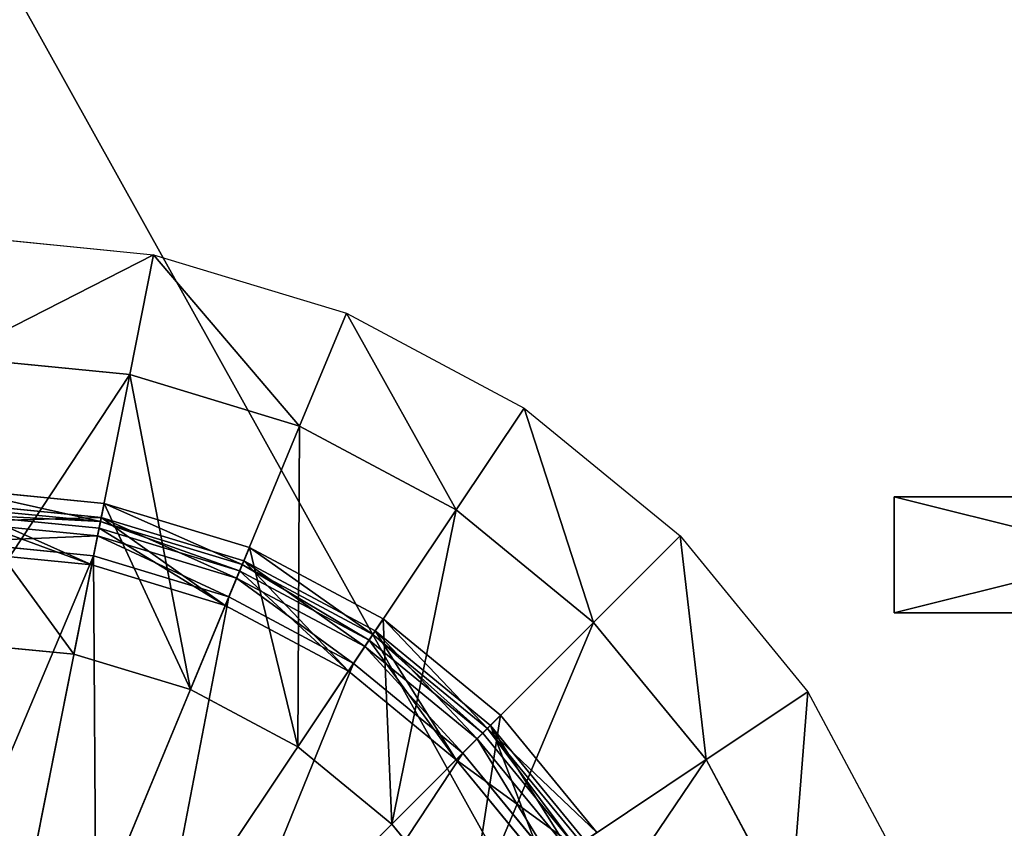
# Model space of a CAD drawing. Extents: x 0 to 35.8, y 0 to 27.5.
# Tile 245 of 256: x 29.5 to 32.9, y 10.6 to 13.4. Entities that reach past the tile are written whole.
import ezdxf

# ---------------------------------------------------------------- set-up
doc = ezdxf.new("R2010")
doc.units = 0
doc.header["$MEASUREMENT"] = 0
doc.layers.get('0').update_dxf_attribs({"color": 13, "linetype": 'CONTINUOUS'})
for name, color, linetype in [('GAS_ELEMENTS_1', 254, 'CONTINUOUS'), ('GAS_ELEMENTS_1_1', 250, 'CONTINUOUS'), ('GRATE_-_3', 250, 'CONTINUOUS'), ('RGM8058UC_-_BODY', 252, 'CONTINUOUS')]:
    doc.layers.add(name, color=color, linetype=linetype)

# ---------------------------------------------------------------- blocks, each defined once
blk = doc.blocks.new('RGM8658UC_TRADECAD_V06_DXF')
at = {"layer": 'GAS_ELEMENTS_1', "color": 0}
for p, q in [((29.2406, 12.6612, 6.0313), (29.9464, 12.5917, 6.0313)), ((29.8625, 12.1699, 6.1778), (29.9464, 12.5917, 6.0313)), ((29.8625, 12.1699, 6.1778), (29.9464, 12.5917, 6.0313)), ((29.9464, 12.5917, 6.0313), (30.625, 12.3858, 6.0313)), ((30.4604, 11.9885, 6.1778), (30.625, 12.3858, 6.0313)), ((30.4604, 11.9885, 6.1778), (30.625, 12.3858, 6.0313)), ((30.625, 12.3858, 6.0313), (31.2504, 12.0516, 6.0313)), ((29.8625, 12.1699, 6.1778), (29.2406, 12.2312, 6.1778)), ((29.8625, 12.1699, 6.1778), (29.2406, 12.2312, 6.1778)), ((29.8625, 12.1699, 6.1778), (29.6666, 11.1854, 6.1778)), ((29.8625, 12.1699, 6.1778), (29.6666, 11.1854, 6.1778)), ((30.4604, 11.9885, 6.1778), (29.8625, 12.1699, 6.1778)), ((30.4604, 11.9885, 6.1778), (29.8625, 12.1699, 6.1778)), ((31.0114, 11.694, 6.1778), (31.2504, 12.0516, 6.0313)), ((31.0114, 11.694, 6.1778), (31.2504, 12.0516, 6.0313)), ((31.2504, 12.0516, 6.0313), (31.7985, 11.6017, 6.0313)), ((30.4604, 11.9885, 6.1778), (30.0762, 11.0611, 6.1778)), ((30.4604, 11.9885, 6.1778), (30.0762, 11.0611, 6.1778)), ((31.0114, 11.694, 6.1778), (30.4604, 11.9885, 6.1778)), ((31.0114, 11.694, 6.1778), (30.4604, 11.9885, 6.1778)), ((29.7723, 11.7165, 6.5065), (29.2406, 11.7688, 6.5065)), ((29.7723, 11.7165, 6.5065), (29.2406, 11.7688, 6.5065)), ((29.7723, 11.7165, 6.5065), (29.6666, 11.1854, 6.5065)), ((29.7723, 11.7165, 6.5065), (29.6666, 11.1854, 6.5065)), ((29.7595, 11.6523, 6.8366), (29.7723, 11.7165, 6.5065)), ((29.7595, 11.6523, 6.8366), (29.7723, 11.7165, 6.5065)), ((30.2835, 11.5614, 6.5065), (29.7723, 11.7165, 6.5065)), ((30.2835, 11.5614, 6.5065), (29.7723, 11.7165, 6.5065)), ((29.7595, 11.6523, 6.8366), (29.2406, 11.7034, 6.8366)), ((29.7595, 11.6523, 6.8366), (29.2406, 11.7034, 6.8366)), ((29.7548, 11.6288, 6.8366), (29.2406, 11.6795, 6.8366)), ((29.7548, 11.6288, 6.8366), (29.2406, 11.6795, 6.8366)), ((31.0114, 11.694, 6.1778), (30.4537, 10.8593, 6.1778)), ((31.0114, 11.694, 6.1778), (30.4537, 10.8593, 6.1778)), ((31.4944, 11.2976, 6.1778), (31.0114, 11.694, 6.1778)), ((31.4944, 11.2976, 6.1778), (31.0114, 11.694, 6.1778)), ((29.7548, 11.6288, 6.8366), (29.7595, 11.6523, 6.8366)), ((29.7548, 11.6288, 6.8366), (29.7595, 11.6523, 6.8366)), ((30.2584, 11.501, 6.8366), (29.7595, 11.6523, 6.8366)), ((30.2584, 11.501, 6.8366), (29.7595, 11.6523, 6.8366)), ((29.7291, 11.4996, 7.0842), (29.7548, 11.6288, 6.8366)), ((29.7291, 11.4996, 7.0842), (29.7548, 11.6288, 6.8366)), ((30.2493, 11.4789, 6.8366), (29.7548, 11.6288, 6.8366)), ((30.2493, 11.4789, 6.8366), (29.7548, 11.6288, 6.8366)), ((31.4944, 11.2976, 6.1778), (31.7985, 11.6017, 6.0313)), ((31.4944, 11.2976, 6.1778), (31.7985, 11.6017, 6.0313)), ((31.7985, 11.6017, 6.0313), (32.2484, 11.0535, 6.0313)), ((30.2835, 11.5614, 6.5065), (30.0762, 11.0611, 6.5065)), ((30.2835, 11.5614, 6.5065), (30.0762, 11.0611, 6.5065)), ((30.2584, 11.501, 6.8366), (30.2835, 11.5614, 6.5065)), ((30.2584, 11.501, 6.8366), (30.2835, 11.5614, 6.5065)), ((30.7546, 11.3096, 6.5065), (30.2835, 11.5614, 6.5065)), ((30.7546, 11.3096, 6.5065), (30.2835, 11.5614, 6.5065)), ((30.2493, 11.4789, 6.8366), (30.2584, 11.501, 6.8366)), ((30.2493, 11.4789, 6.8366), (30.2584, 11.501, 6.8366)), ((30.7182, 11.2552, 6.8366), (30.2584, 11.501, 6.8366)), ((30.7182, 11.2552, 6.8366), (30.2584, 11.501, 6.8366)), ((30.1988, 11.3571, 7.0842), (30.2493, 11.4789, 6.8366)), ((30.1988, 11.3571, 7.0842), (30.2493, 11.4789, 6.8366)), ((30.7049, 11.2353, 6.8366), (30.2493, 11.4789, 6.8366)), ((30.7049, 11.2353, 6.8366), (30.2493, 11.4789, 6.8366)), ((30.7546, 11.3096, 6.5065), (30.4537, 10.8593, 6.5065)), ((30.7546, 11.3096, 6.5065), (30.4537, 10.8593, 6.5065)), ((30.7182, 11.2552, 6.8366), (30.7546, 11.3096, 6.5065)), ((30.7182, 11.2552, 6.8366), (30.7546, 11.3096, 6.5065)), ((31.1675, 10.9707, 6.5065), (30.7546, 11.3096, 6.5065)), ((31.1675, 10.9707, 6.5065), (30.7546, 11.3096, 6.5065)), ((31.4944, 11.2976, 6.1778), (30.7846, 10.5878, 6.1778)), ((31.4944, 11.2976, 6.1778), (30.7846, 10.5878, 6.1778)), ((31.8908, 10.8146, 6.1778), (31.4944, 11.2976, 6.1778)), ((31.8908, 10.8146, 6.1778), (31.4944, 11.2976, 6.1778)), ((29.2406, 11.2273, 6.1778), (29.6666, 11.1854, 6.1778)), ((29.6666, 11.1854, 6.5065), (29.2406, 11.2273, 6.5065)), ((29.2406, 11.2273, 6.1778), (29.6666, 11.1854, 6.1778)), ((29.6666, 11.1854, 6.5065), (29.2406, 11.2273, 6.5065)), ((30.6317, 11.1257, 7.0842), (30.7049, 11.2353, 6.8366)), ((30.6317, 11.1257, 7.0842), (30.7049, 11.2353, 6.8366)), ((30.7049, 11.2353, 6.8366), (30.7182, 11.2552, 6.8366)), ((30.7049, 11.2353, 6.8366), (30.7182, 11.2552, 6.8366)), ((31.1044, 10.9075, 6.8366), (30.7049, 11.2353, 6.8366)), ((31.1044, 10.9075, 6.8366), (30.7049, 11.2353, 6.8366)), ((31.1213, 10.9244, 6.8366), (30.7182, 11.2552, 6.8366)), ((31.1213, 10.9244, 6.8366), (30.7182, 11.2552, 6.8366)), ((29.6666, 11.1854, 6.1778), (29.6666, 11.1854, 6.5065)), ((29.6666, 11.1854, 6.1778), (29.6666, 11.1854, 6.5065)), ((29.6666, 11.1854, 6.1778), (30.0762, 11.0611, 6.1778)), ((30.0762, 11.0611, 6.5065), (29.6666, 11.1854, 6.5065)), ((29.6666, 11.1854, 6.1778), (30.0762, 11.0611, 6.1778)), ((30.0762, 11.0611, 6.5065), (29.6666, 11.1854, 6.5065)), ((30.0762, 11.0611, 6.1778), (30.0762, 11.0611, 6.5065)), ((30.0762, 11.0611, 6.1778), (30.0762, 11.0611, 6.5065)), ((30.0762, 11.0611, 6.1778), (30.4537, 10.8593, 6.1778)), ((30.4537, 10.8593, 6.5065), (30.0762, 11.0611, 6.5065)), ((30.0762, 11.0611, 6.1778), (30.4537, 10.8593, 6.1778)), ((30.4537, 10.8593, 6.5065), (30.0762, 11.0611, 6.5065)), ((31.8908, 10.8146, 6.1778), (32.2484, 11.0535, 6.0313)), ((31.8908, 10.8146, 6.1778), (32.2484, 11.0535, 6.0313)), ((32.2484, 11.0535, 6.0313), (32.5827, 10.4281, 6.0313)), ((31.1675, 10.9707, 6.5065), (30.7846, 10.5878, 6.5065)), ((31.1675, 10.9707, 6.5065), (30.7846, 10.5878, 6.5065)), ((31.1213, 10.9244, 6.8366), (31.1675, 10.9707, 6.5065)), ((31.1213, 10.9244, 6.8366), (31.1675, 10.9707, 6.5065)), ((31.5064, 10.5577, 6.5065), (31.1675, 10.9707, 6.5065)), ((31.5064, 10.5577, 6.5065), (31.1675, 10.9707, 6.5065)), ((31.1044, 10.9075, 6.8366), (31.1213, 10.9244, 6.8366)), ((31.1044, 10.9075, 6.8366), (31.1213, 10.9244, 6.8366)), ((31.452, 10.5214, 6.8366), (31.1213, 10.9244, 6.8366)), ((31.452, 10.5214, 6.8366), (31.1213, 10.9244, 6.8366)), ((31.0112, 10.8143, 7.0842), (31.1044, 10.9075, 6.8366)), ((31.0112, 10.8143, 7.0842), (31.1044, 10.9075, 6.8366)), ((31.4321, 10.5081, 6.8366), (31.1044, 10.9075, 6.8366)), ((31.4321, 10.5081, 6.8366), (31.1044, 10.9075, 6.8366)), ((30.4537, 10.8593, 6.1778), (30.4537, 10.8593, 6.5065)), ((30.4537, 10.8593, 6.1778), (30.4537, 10.8593, 6.5065)), ((30.4537, 10.8593, 6.1778), (30.7846, 10.5878, 6.1778)), ((30.7846, 10.5878, 6.5065), (30.4537, 10.8593, 6.5065)), ((30.4537, 10.8593, 6.1778), (30.7846, 10.5878, 6.1778)), ((30.7846, 10.5878, 6.5065), (30.4537, 10.8593, 6.5065)), ((31.8908, 10.8146, 6.1778), (31.0562, 10.2569, 6.1778)), ((31.8908, 10.8146, 6.1778), (31.0562, 10.2569, 6.1778)), ((32.1854, 10.2636, 6.1778), (31.8908, 10.8146, 6.1778)), ((32.1854, 10.2636, 6.1778), (31.8908, 10.8146, 6.1778)), ((30.7846, 10.5878, 6.1778), (30.7846, 10.5878, 6.5065)), ((30.7846, 10.5878, 6.1778), (30.7846, 10.5878, 6.5065)), ((30.7846, 10.5878, 6.1778), (31.0562, 10.2569, 6.1778)), ((31.0562, 10.2569, 6.5065), (30.7846, 10.5878, 6.5065)), ((30.7846, 10.5878, 6.1778), (31.0562, 10.2569, 6.1778)), ((31.0562, 10.2569, 6.5065), (30.7846, 10.5878, 6.5065))]:
    blk.add_line(p, q, dxfattribs=at)
at = {"layer": 'GAS_ELEMENTS_1_1', "color": 0}
for p, q in [((29.7623, 11.6666, 7.0842), (29.2406, 11.718, 7.0842)), ((29.7623, 11.6666, 7.152), (29.2406, 11.718, 7.152)), ((29.7623, 11.6666, 7.0842), (29.2406, 11.718, 7.0842)), ((29.7623, 11.6666, 7.152), (29.2406, 11.718, 7.152)), ((29.7495, 11.6018, 7.216), (29.2406, 11.6519, 7.216)), ((29.7495, 11.6018, 7.216), (29.2406, 11.6519, 7.216)), ((29.7623, 11.6666, 7.0842), (29.7291, 11.4996, 7.0842)), ((29.7623, 11.6666, 7.0842), (29.7291, 11.4996, 7.0842)), ((29.7495, 11.6018, 7.216), (29.7623, 11.6666, 7.152)), ((29.7495, 11.6018, 7.216), (29.7623, 11.6666, 7.152)), ((30.264, 11.5144, 7.0842), (29.7623, 11.6666, 7.0842)), ((30.264, 11.5144, 7.152), (29.7623, 11.6666, 7.152)), ((29.7623, 11.6666, 7.152), (29.7623, 11.6666, 7.0842)), ((30.264, 11.5144, 7.0842), (29.7623, 11.6666, 7.0842)), ((29.7623, 11.6666, 7.152), (29.7623, 11.6666, 7.0842)), ((30.264, 11.5144, 7.152), (29.7623, 11.6666, 7.152)), ((29.7356, 11.532, 7.2264), (29.2406, 11.5807, 7.2264)), ((29.7356, 11.532, 7.2264), (29.2406, 11.5807, 7.2264)), ((29.7356, 11.532, 7.2264), (29.7495, 11.6018, 7.216)), ((29.7356, 11.532, 7.2264), (29.7495, 11.6018, 7.216)), ((30.2387, 11.4534, 7.216), (29.7495, 11.6018, 7.216)), ((30.2387, 11.4534, 7.216), (29.7495, 11.6018, 7.216)), ((29.7291, 11.4996, 7.0842), (29.2406, 11.5477, 7.0842)), ((29.7291, 11.4996, 7.0842), (29.2406, 11.5477, 7.0842)), ((29.497, 10.3327, 6.8996), (29.7356, 11.532, 7.2264)), ((29.497, 10.3327, 6.8996), (29.7356, 11.532, 7.2264)), ((30.1988, 11.3571, 7.0842), (29.7291, 11.4996, 7.0842)), ((30.1988, 11.3571, 7.0842), (29.7291, 11.4996, 7.0842)), ((30.2115, 11.3876, 7.2264), (29.7356, 11.532, 7.2264)), ((30.2115, 11.3876, 7.2264), (29.7356, 11.532, 7.2264)), ((30.264, 11.5144, 7.0842), (30.1988, 11.3571, 7.0842)), ((30.264, 11.5144, 7.0842), (30.1988, 11.3571, 7.0842)), ((30.2387, 11.4534, 7.216), (30.264, 11.5144, 7.152)), ((30.2387, 11.4534, 7.216), (30.264, 11.5144, 7.152)), ((30.7263, 11.2673, 7.0842), (30.264, 11.5144, 7.0842)), ((30.7263, 11.2673, 7.152), (30.264, 11.5144, 7.152)), ((30.264, 11.5144, 7.152), (30.264, 11.5144, 7.0842)), ((30.7263, 11.2673, 7.0842), (30.264, 11.5144, 7.0842)), ((30.264, 11.5144, 7.152), (30.264, 11.5144, 7.0842)), ((30.7263, 11.2673, 7.152), (30.264, 11.5144, 7.152)), ((30.2115, 11.3876, 7.2264), (30.2387, 11.4534, 7.216)), ((30.2115, 11.3876, 7.2264), (30.2387, 11.4534, 7.216)), ((30.6896, 11.2124, 7.216), (30.2387, 11.4534, 7.216)), ((30.6896, 11.2124, 7.216), (30.2387, 11.4534, 7.216)), ((29.7435, 10.2579, 6.8996), (30.2115, 11.3876, 7.2264)), ((29.7435, 10.2579, 6.8996), (30.2115, 11.3876, 7.2264)), ((30.6501, 11.1532, 7.2264), (30.2115, 11.3876, 7.2264)), ((30.6501, 11.1532, 7.2264), (30.2115, 11.3876, 7.2264)), ((30.6317, 11.1257, 7.0842), (30.1988, 11.3571, 7.0842)), ((30.6317, 11.1257, 7.0842), (30.1988, 11.3571, 7.0842)), ((30.7263, 11.2673, 7.0842), (30.6317, 11.1257, 7.0842)), ((30.7263, 11.2673, 7.0842), (30.6317, 11.1257, 7.0842)), ((30.6896, 11.2124, 7.216), (30.7263, 11.2673, 7.152)), ((30.6896, 11.2124, 7.216), (30.7263, 11.2673, 7.152)), ((31.1316, 10.9347, 7.0842), (30.7263, 11.2673, 7.0842)), ((31.1316, 10.9347, 7.152), (30.7263, 11.2673, 7.152)), ((30.7263, 11.2673, 7.152), (30.7263, 11.2673, 7.0842)), ((31.1316, 10.9347, 7.0842), (30.7263, 11.2673, 7.0842)), ((30.7263, 11.2673, 7.152), (30.7263, 11.2673, 7.0842)), ((31.1316, 10.9347, 7.152), (30.7263, 11.2673, 7.152)), ((30.6501, 11.1532, 7.2264), (30.6896, 11.2124, 7.216)), ((30.6501, 11.1532, 7.2264), (30.6896, 11.2124, 7.216)), ((31.0849, 10.888, 7.216), (30.6896, 11.2124, 7.216)), ((31.0849, 10.888, 7.216), (30.6896, 11.2124, 7.216)), ((29.9707, 10.1365, 6.8996), (30.6501, 11.1532, 7.2264)), ((29.9707, 10.1365, 6.8996), (30.6501, 11.1532, 7.2264)), ((31.0345, 10.8377, 7.2264), (30.6501, 11.1532, 7.2264)), ((31.0345, 10.8377, 7.2264), (30.6501, 11.1532, 7.2264)), ((31.0112, 10.8143, 7.0842), (30.6317, 11.1257, 7.0842)), ((31.0112, 10.8143, 7.0842), (30.6317, 11.1257, 7.0842)), ((31.1316, 10.9347, 7.0842), (31.0112, 10.8143, 7.0842)), ((31.1316, 10.9347, 7.0842), (31.0112, 10.8143, 7.0842)), ((31.0849, 10.888, 7.216), (31.1316, 10.9347, 7.152)), ((31.0849, 10.888, 7.216), (31.1316, 10.9347, 7.152)), ((31.4641, 10.5295, 7.0842), (31.1316, 10.9347, 7.0842)), ((31.4641, 10.5295, 7.152), (31.1316, 10.9347, 7.152)), ((31.1316, 10.9347, 7.152), (31.1316, 10.9347, 7.0842)), ((31.4641, 10.5295, 7.0842), (31.1316, 10.9347, 7.0842)), ((31.1316, 10.9347, 7.152), (31.1316, 10.9347, 7.0842)), ((31.4641, 10.5295, 7.152), (31.1316, 10.9347, 7.152)), ((31.0345, 10.8377, 7.2264), (31.0849, 10.888, 7.216)), ((31.0345, 10.8377, 7.2264), (31.0849, 10.888, 7.216)), ((31.4092, 10.4928, 7.216), (31.0849, 10.888, 7.216)), ((31.4092, 10.4928, 7.216), (31.0849, 10.888, 7.216)), ((30.1699, 9.973, 6.8996), (31.0345, 10.8377, 7.2264)), ((30.1699, 9.973, 6.8996), (31.0345, 10.8377, 7.2264)), ((31.3226, 10.4349, 7.0842), (31.0112, 10.8143, 7.0842)), ((31.3226, 10.4349, 7.0842), (31.0112, 10.8143, 7.0842)), ((31.35, 10.4532, 7.2264), (31.0345, 10.8377, 7.2264)), ((31.35, 10.4532, 7.2264), (31.0345, 10.8377, 7.2264))]:
    blk.add_line(p, q, dxfattribs=at)
at = {"layer": 'GRATE_-_3', "color": 0}
for p, q in [((32.5516, 11.3307, 8.2709), (32.5516, 11.7395, 8.2709)), ((32.5516, 11.7395, 8.2709), (34.187, 11.7395, 8.2709)), ((34.187, 11.7395, 7.8865), (32.5516, 11.7395, 7.972)), ((32.5516, 11.7395, 7.972), (32.5516, 11.3307, 7.972)), ((32.5516, 11.7395, 8.2709), (34.187, 11.7395, 8.2709)), ((32.5516, 11.7395, 8.2709), (32.5516, 11.7395, 7.972)), ((34.187, 11.7395, 7.8865), (32.5516, 11.7395, 7.972)), ((32.5516, 11.7395, 8.2709), (32.5516, 11.7395, 7.972)), ((32.5516, 11.3307, 8.2709), (32.5516, 11.7395, 8.2709)), ((32.5516, 11.7395, 7.972), (32.5516, 11.3307, 7.972)), ((34.187, 11.3307, 8.2709), (32.5516, 11.3307, 8.2709)), ((32.5516, 11.3307, 7.972), (34.187, 11.3307, 7.8865)), ((32.5516, 11.3307, 8.2709), (32.5516, 11.3307, 7.972)), ((32.5516, 11.3307, 8.2709), (32.5516, 11.3307, 7.972)), ((34.187, 11.3307, 8.2709), (32.5516, 11.3307, 8.2709)), ((32.5516, 11.3307, 7.972), (34.187, 11.3307, 7.8865))]:
    blk.add_line(p, q, dxfattribs=at)
at = {"layer": 'GAS_ELEMENTS_1', "color": 254}
mesh = blk.add_polyface(dxfattribs=at)
corners = [(29.9464, 12.5917, 6.0313), (29.2406, 12.2312, 6.1778), (29.2406, 12.6612, 6.0313), (29.8625, 12.1699, 6.1778)]
mesh.append_faces([[corners[k] for k in face] for face in [(0, 1, 2), (1, 0, 3)]], dxfattribs={"vtx0": -1, "color": 254})
mesh = blk.add_polyface(dxfattribs=at)
corners = [(29.9464, 12.5917, 6.0313), (30.4604, 11.9885, 6.1778), (29.8625, 12.1699, 6.1778), (30.625, 12.3858, 6.0313)]
mesh.append_faces([[corners[k] for k in face] for face in [(0, 1, 2), (1, 0, 3)]], dxfattribs={"vtx0": -1, "color": 254})
mesh = blk.add_polyface(dxfattribs=at)
corners = [(30.625, 12.3858, 6.0313), (31.0114, 11.694, 6.1778), (30.4604, 11.9885, 6.1778), (31.2504, 12.0516, 6.0313)]
mesh.append_faces([[corners[k] for k in face] for face in [(0, 1, 2), (1, 0, 3)]], dxfattribs={"vtx0": -1, "color": 254})
mesh = blk.add_polyface(dxfattribs=at)
corners = [(29.8625, 12.1699, 6.1778), (29.2406, 11.2273, 6.1778), (29.2406, 12.2312, 6.1778), (29.6666, 11.1854, 6.1778)]
mesh.append_faces([[corners[k] for k in face] for face in [(0, 1, 2), (1, 0, 3)]], dxfattribs={"vtx0": -1, "color": 254})
mesh = blk.add_polyface(dxfattribs=at)
corners = [(29.8625, 12.1699, 6.1778), (30.0762, 11.0611, 6.1778), (29.6666, 11.1854, 6.1778), (30.4604, 11.9885, 6.1778)]
mesh.append_faces([[corners[k] for k in face] for face in [(0, 1, 2), (1, 0, 3)]], dxfattribs={"vtx0": -1, "color": 254})
mesh = blk.add_polyface(dxfattribs=at)
corners = [(31.2504, 12.0516, 6.0313), (31.4944, 11.2976, 6.1778), (31.0114, 11.694, 6.1778), (31.7985, 11.6017, 6.0313)]
mesh.append_faces([[corners[k] for k in face] for face in [(0, 1, 2), (1, 0, 3)]], dxfattribs={"vtx0": -1, "color": 254})
mesh = blk.add_polyface(dxfattribs=at)
corners = [(30.4604, 11.9885, 6.1778), (30.4537, 10.8593, 6.1778), (30.0762, 11.0611, 6.1778), (31.0114, 11.694, 6.1778)]
mesh.append_faces([[corners[k] for k in face] for face in [(0, 1, 2), (1, 0, 3)]], dxfattribs={"vtx0": -1, "color": 254})
mesh = blk.add_polyface(dxfattribs=at)
corners = [(29.6666, 11.1854, 6.5065), (29.2406, 11.7688, 6.5065), (29.2406, 11.2273, 6.5065), (29.7723, 11.7165, 6.5065)]
mesh.append_faces([[corners[k] for k in face] for face in [(0, 1, 2), (1, 0, 3)]], dxfattribs={"vtx0": -1, "color": 254})
mesh = blk.add_polyface(dxfattribs=at)
corners = [(29.7595, 11.6523, 6.8366), (29.2406, 11.7688, 6.5065), (29.7723, 11.7165, 6.5065), (29.2406, 11.7034, 6.8366)]
mesh.append_faces([[corners[k] for k in face] for face in [(0, 1, 2), (1, 0, 3)]], dxfattribs={"vtx0": -1, "color": 254})
mesh = blk.add_polyface(dxfattribs=at)
corners = [(30.0762, 11.0611, 6.5065), (29.7723, 11.7165, 6.5065), (29.6666, 11.1854, 6.5065), (30.2835, 11.5614, 6.5065)]
mesh.append_faces([[corners[k] for k in face] for face in [(0, 1, 2), (1, 0, 3)]], dxfattribs={"vtx0": -1, "color": 254})
mesh = blk.add_polyface(dxfattribs=at)
corners = [(30.2584, 11.501, 6.8366), (29.7723, 11.7165, 6.5065), (30.2835, 11.5614, 6.5065), (29.7595, 11.6523, 6.8366)]
mesh.append_faces([[corners[k] for k in face] for face in [(0, 1, 2), (1, 0, 3)]], dxfattribs={"vtx0": -1, "color": 254})
mesh = blk.add_polyface(dxfattribs=at)
corners = [(29.7595, 11.6523, 6.8366), (29.2406, 11.6795, 6.8366), (29.2406, 11.7034, 6.8366), (29.7548, 11.6288, 6.8366)]
mesh.append_faces([[corners[k] for k in face] for face in [(0, 1, 2), (1, 0, 3)]], dxfattribs={"vtx0": -1, "color": 254})
mesh = blk.add_polyface(dxfattribs=at)
corners = [(29.7291, 11.4996, 7.0842), (29.2406, 11.6795, 6.8366), (29.7548, 11.6288, 6.8366), (29.2406, 11.5477, 7.0842)]
mesh.append_faces([[corners[k] for k in face] for face in [(0, 1, 2), (1, 0, 3)]], dxfattribs={"vtx0": -1, "color": 254})
mesh = blk.add_polyface(dxfattribs=at)
corners = [(31.0114, 11.694, 6.1778), (30.7846, 10.5878, 6.1778), (30.4537, 10.8593, 6.1778), (31.4944, 11.2976, 6.1778)]
mesh.append_faces([[corners[k] for k in face] for face in [(0, 1, 2), (1, 0, 3)]], dxfattribs={"vtx0": -1, "color": 254})
mesh = blk.add_polyface(dxfattribs=at)
corners = [(29.7595, 11.6523, 6.8366), (30.2493, 11.4789, 6.8366), (29.7548, 11.6288, 6.8366), (30.2584, 11.501, 6.8366)]
mesh.append_faces([[corners[k] for k in face] for face in [(0, 1, 2), (1, 0, 3)]], dxfattribs={"vtx0": -1, "color": 254})
mesh = blk.add_polyface(dxfattribs=at)
corners = [(30.1988, 11.3571, 7.0842), (29.7548, 11.6288, 6.8366), (30.2493, 11.4789, 6.8366), (29.7291, 11.4996, 7.0842)]
mesh.append_faces([[corners[k] for k in face] for face in [(0, 1, 2), (1, 0, 3)]], dxfattribs={"vtx0": -1, "color": 254})
mesh = blk.add_polyface(dxfattribs=at)
corners = [(31.7985, 11.6017, 6.0313), (31.8908, 10.8146, 6.1778), (31.4944, 11.2976, 6.1778), (32.2484, 11.0535, 6.0313)]
mesh.append_faces([[corners[k] for k in face] for face in [(0, 1, 2), (1, 0, 3)]], dxfattribs={"vtx0": -1, "color": 254})
mesh = blk.add_polyface(dxfattribs=at)
corners = [(30.4537, 10.8593, 6.5065), (30.2835, 11.5614, 6.5065), (30.0762, 11.0611, 6.5065), (30.7546, 11.3096, 6.5065)]
mesh.append_faces([[corners[k] for k in face] for face in [(0, 1, 2), (1, 0, 3)]], dxfattribs={"vtx0": -1, "color": 254})
mesh = blk.add_polyface(dxfattribs=at)
corners = [(30.7182, 11.2552, 6.8366), (30.2835, 11.5614, 6.5065), (30.7546, 11.3096, 6.5065), (30.2584, 11.501, 6.8366)]
mesh.append_faces([[corners[k] for k in face] for face in [(0, 1, 2), (1, 0, 3)]], dxfattribs={"vtx0": -1, "color": 254})
mesh = blk.add_polyface(dxfattribs=at)
corners = [(30.2584, 11.501, 6.8366), (30.7049, 11.2353, 6.8366), (30.2493, 11.4789, 6.8366), (30.7182, 11.2552, 6.8366)]
mesh.append_faces([[corners[k] for k in face] for face in [(0, 1, 2), (1, 0, 3)]], dxfattribs={"vtx0": -1, "color": 254})
mesh = blk.add_polyface(dxfattribs=at)
corners = [(30.6317, 11.1257, 7.0842), (30.2493, 11.4789, 6.8366), (30.7049, 11.2353, 6.8366), (30.1988, 11.3571, 7.0842)]
mesh.append_faces([[corners[k] for k in face] for face in [(0, 1, 2), (1, 0, 3)]], dxfattribs={"vtx0": -1, "color": 254})
mesh = blk.add_polyface(dxfattribs=at)
corners = [(30.7846, 10.5878, 6.5065), (30.7546, 11.3096, 6.5065), (30.4537, 10.8593, 6.5065), (31.1675, 10.9707, 6.5065)]
mesh.append_faces([[corners[k] for k in face] for face in [(0, 1, 2), (1, 0, 3)]], dxfattribs={"vtx0": -1, "color": 254})
mesh = blk.add_polyface(dxfattribs=at)
corners = [(31.1213, 10.9244, 6.8366), (30.7546, 11.3096, 6.5065), (31.1675, 10.9707, 6.5065), (30.7182, 11.2552, 6.8366)]
mesh.append_faces([[corners[k] for k in face] for face in [(0, 1, 2), (1, 0, 3)]], dxfattribs={"vtx0": -1, "color": 254})
mesh = blk.add_polyface(dxfattribs=at)
corners = [(31.4944, 11.2976, 6.1778), (31.0562, 10.2569, 6.1778), (30.7846, 10.5878, 6.1778), (31.8908, 10.8146, 6.1778)]
mesh.append_faces([[corners[k] for k in face] for face in [(0, 1, 2), (1, 0, 3)]], dxfattribs={"vtx0": -1, "color": 254})
mesh = blk.add_polyface(dxfattribs=at)
corners = [(29.6666, 11.1854, 6.5065), (29.2406, 11.2273, 6.1778), (29.6666, 11.1854, 6.1778), (29.2406, 11.2273, 6.5065)]
mesh.append_faces([[corners[k] for k in face] for face in [(0, 1, 2), (1, 0, 3)]], dxfattribs={"vtx0": -1, "color": 254})
mesh = blk.add_polyface(dxfattribs=at)
corners = [(31.0112, 10.8143, 7.0842), (30.7049, 11.2353, 6.8366), (31.1044, 10.9075, 6.8366), (30.6317, 11.1257, 7.0842)]
mesh.append_faces([[corners[k] for k in face] for face in [(0, 1, 2), (1, 0, 3)]], dxfattribs={"vtx0": -1, "color": 254})
mesh = blk.add_polyface(dxfattribs=at)
corners = [(30.7182, 11.2552, 6.8366), (31.1044, 10.9075, 6.8366), (30.7049, 11.2353, 6.8366), (31.1213, 10.9244, 6.8366)]
mesh.append_faces([[corners[k] for k in face] for face in [(0, 1, 2), (1, 0, 3)]], dxfattribs={"vtx0": -1, "color": 254})
mesh = blk.add_polyface(dxfattribs=at)
corners = [(30.0762, 11.0611, 6.5065), (29.6666, 11.1854, 6.1778), (30.0762, 11.0611, 6.1778), (29.6666, 11.1854, 6.5065)]
mesh.append_faces([[corners[k] for k in face] for face in [(0, 1, 2), (1, 0, 3)]], dxfattribs={"vtx0": -1, "color": 254})
mesh = blk.add_polyface(dxfattribs=at)
corners = [(30.4537, 10.8593, 6.5065), (30.0762, 11.0611, 6.1778), (30.4537, 10.8593, 6.1778), (30.0762, 11.0611, 6.5065)]
mesh.append_faces([[corners[k] for k in face] for face in [(0, 1, 2), (1, 0, 3)]], dxfattribs={"vtx0": -1, "color": 254})
mesh = blk.add_polyface(dxfattribs=at)
corners = [(32.2484, 11.0535, 6.0313), (32.1854, 10.2636, 6.1778), (31.8908, 10.8146, 6.1778), (32.5827, 10.4281, 6.0313)]
mesh.append_faces([[corners[k] for k in face] for face in [(0, 1, 2), (1, 0, 3)]], dxfattribs={"vtx0": -1, "color": 254})
mesh = blk.add_polyface(dxfattribs=at)
corners = [(31.0562, 10.2569, 6.5065), (31.1675, 10.9707, 6.5065), (30.7846, 10.5878, 6.5065), (31.5064, 10.5577, 6.5065)]
mesh.append_faces([[corners[k] for k in face] for face in [(0, 1, 2), (1, 0, 3)]], dxfattribs={"vtx0": -1, "color": 254})
mesh = blk.add_polyface(dxfattribs=at)
corners = [(31.1213, 10.9244, 6.8366), (31.5064, 10.5577, 6.5065), (31.452, 10.5214, 6.8366), (31.1675, 10.9707, 6.5065)]
mesh.append_faces([[corners[k] for k in face] for face in [(0, 1, 2), (1, 0, 3)]], dxfattribs={"vtx0": -1, "color": 254})
mesh = blk.add_polyface(dxfattribs=at)
corners = [(31.1213, 10.9244, 6.8366), (31.4321, 10.5081, 6.8366), (31.1044, 10.9075, 6.8366), (31.452, 10.5214, 6.8366)]
mesh.append_faces([[corners[k] for k in face] for face in [(0, 1, 2), (1, 0, 3)]], dxfattribs={"vtx0": -1, "color": 254})
mesh = blk.add_polyface(dxfattribs=at)
corners = [(31.0112, 10.8143, 7.0842), (31.4321, 10.5081, 6.8366), (31.3226, 10.4349, 7.0842), (31.1044, 10.9075, 6.8366)]
mesh.append_faces([[corners[k] for k in face] for face in [(0, 1, 2), (1, 0, 3)]], dxfattribs={"vtx0": -1, "color": 254})
mesh = blk.add_polyface(dxfattribs=at)
corners = [(30.7846, 10.5878, 6.5065), (30.4537, 10.8593, 6.1778), (30.7846, 10.5878, 6.1778), (30.4537, 10.8593, 6.5065)]
mesh.append_faces([[corners[k] for k in face] for face in [(0, 1, 2), (1, 0, 3)]], dxfattribs={"vtx0": -1, "color": 254})
mesh = blk.add_polyface(dxfattribs=at)
corners = [(31.8908, 10.8146, 6.1778), (31.2579, 9.8794, 6.1778), (31.0562, 10.2569, 6.1778), (32.1854, 10.2636, 6.1778)]
mesh.append_faces([[corners[k] for k in face] for face in [(0, 1, 2), (1, 0, 3)]], dxfattribs={"vtx0": -1, "color": 254})
mesh = blk.add_polyface(dxfattribs=at)
corners = [(30.7846, 10.5878, 6.5065), (31.0562, 10.2569, 6.1778), (31.0562, 10.2569, 6.5065), (30.7846, 10.5878, 6.1778)]
mesh.append_faces([[corners[k] for k in face] for face in [(0, 1, 2), (1, 0, 3)]], dxfattribs={"vtx0": -1, "color": 254})
at = {"layer": 'GAS_ELEMENTS_1_1', "color": 250}
mesh = blk.add_polyface(dxfattribs=at)
corners = [(29.7291, 11.4996, 7.0842), (29.2406, 11.718, 7.0842), (29.2406, 11.5477, 7.0842), (29.7623, 11.6666, 7.0842)]
mesh.append_faces([[corners[k] for k in face] for face in [(0, 1, 2), (1, 0, 3)]], dxfattribs={"vtx0": -1, "color": 250})
mesh = blk.add_polyface(dxfattribs=at)
corners = [(29.7623, 11.6666, 7.152), (29.2406, 11.718, 7.0842), (29.7623, 11.6666, 7.0842), (29.2406, 11.718, 7.152)]
mesh.append_faces([[corners[k] for k in face] for face in [(0, 1, 2), (1, 0, 3)]], dxfattribs={"vtx0": -1, "color": 250})
mesh = blk.add_polyface(dxfattribs=at)
corners = [(29.7623, 11.6666, 7.152), (29.2406, 11.6519, 7.216), (29.2406, 11.718, 7.152), (29.7495, 11.6018, 7.216)]
mesh.append_faces([[corners[k] for k in face] for face in [(0, 1, 2), (1, 0, 3)]], dxfattribs={"vtx0": -1, "color": 250})
mesh = blk.add_polyface(dxfattribs=at)
corners = [(29.7495, 11.6018, 7.216), (29.2406, 11.5807, 7.2264), (29.2406, 11.6519, 7.216), (29.7356, 11.532, 7.2264)]
mesh.append_faces([[corners[k] for k in face] for face in [(0, 1, 2), (1, 0, 3)]], dxfattribs={"vtx0": -1, "color": 250})
mesh = blk.add_polyface(dxfattribs=at)
corners = [(30.1988, 11.3571, 7.0842), (29.7623, 11.6666, 7.0842), (29.7291, 11.4996, 7.0842), (30.264, 11.5144, 7.0842)]
mesh.append_faces([[corners[k] for k in face] for face in [(0, 1, 2), (1, 0, 3)]], dxfattribs={"vtx0": -1, "color": 250})
mesh = blk.add_polyface(dxfattribs=at)
corners = [(29.7623, 11.6666, 7.152), (30.2387, 11.4534, 7.216), (29.7495, 11.6018, 7.216), (30.264, 11.5144, 7.152)]
mesh.append_faces([[corners[k] for k in face] for face in [(0, 1, 2), (1, 0, 3)]], dxfattribs={"vtx0": -1, "color": 250})
mesh = blk.add_polyface(dxfattribs=at)
corners = [(30.264, 11.5144, 7.152), (29.7623, 11.6666, 7.0842), (30.264, 11.5144, 7.0842), (29.7623, 11.6666, 7.152)]
mesh.append_faces([[corners[k] for k in face] for face in [(0, 1, 2), (1, 0, 3)]], dxfattribs={"vtx0": -1, "color": 250})
mesh = blk.add_polyface(dxfattribs=at)
corners = [(29.7356, 11.532, 7.2264), (29.2406, 10.3579, 6.8996), (29.2406, 11.5807, 7.2264), (29.497, 10.3327, 6.8996)]
mesh.append_faces([[corners[k] for k in face] for face in [(0, 1, 2), (1, 0, 3)]], dxfattribs={"vtx0": -1, "color": 250})
mesh = blk.add_polyface(dxfattribs=at)
corners = [(29.7495, 11.6018, 7.216), (30.2115, 11.3876, 7.2264), (29.7356, 11.532, 7.2264), (30.2387, 11.4534, 7.216)]
mesh.append_faces([[corners[k] for k in face] for face in [(0, 1, 2), (1, 0, 3)]], dxfattribs={"vtx0": -1, "color": 250})
mesh = blk.add_polyface(dxfattribs=at)
corners = [(29.7356, 11.532, 7.2264), (29.7435, 10.2579, 6.8996), (29.497, 10.3327, 6.8996), (30.2115, 11.3876, 7.2264)]
mesh.append_faces([[corners[k] for k in face] for face in [(0, 1, 2), (1, 0, 3)]], dxfattribs={"vtx0": -1, "color": 250})
mesh = blk.add_polyface(dxfattribs=at)
corners = [(30.6317, 11.1257, 7.0842), (30.264, 11.5144, 7.0842), (30.1988, 11.3571, 7.0842), (30.7263, 11.2673, 7.0842)]
mesh.append_faces([[corners[k] for k in face] for face in [(0, 1, 2), (1, 0, 3)]], dxfattribs={"vtx0": -1, "color": 250})
mesh = blk.add_polyface(dxfattribs=at)
corners = [(30.264, 11.5144, 7.152), (30.6896, 11.2124, 7.216), (30.2387, 11.4534, 7.216), (30.7263, 11.2673, 7.152)]
mesh.append_faces([[corners[k] for k in face] for face in [(0, 1, 2), (1, 0, 3)]], dxfattribs={"vtx0": -1, "color": 250})
mesh = blk.add_polyface(dxfattribs=at)
corners = [(30.7263, 11.2673, 7.152), (30.264, 11.5144, 7.0842), (30.7263, 11.2673, 7.0842), (30.264, 11.5144, 7.152)]
mesh.append_faces([[corners[k] for k in face] for face in [(0, 1, 2), (1, 0, 3)]], dxfattribs={"vtx0": -1, "color": 250})
mesh = blk.add_polyface(dxfattribs=at)
corners = [(30.2387, 11.4534, 7.216), (30.6501, 11.1532, 7.2264), (30.2115, 11.3876, 7.2264), (30.6896, 11.2124, 7.216)]
mesh.append_faces([[corners[k] for k in face] for face in [(0, 1, 2), (1, 0, 3)]], dxfattribs={"vtx0": -1, "color": 250})
mesh = blk.add_polyface(dxfattribs=at)
corners = [(30.2115, 11.3876, 7.2264), (29.9707, 10.1365, 6.8996), (29.7435, 10.2579, 6.8996), (30.6501, 11.1532, 7.2264)]
mesh.append_faces([[corners[k] for k in face] for face in [(0, 1, 2), (1, 0, 3)]], dxfattribs={"vtx0": -1, "color": 250})
mesh = blk.add_polyface(dxfattribs=at)
corners = [(31.0112, 10.8143, 7.0842), (30.7263, 11.2673, 7.0842), (30.6317, 11.1257, 7.0842), (31.1316, 10.9347, 7.0842)]
mesh.append_faces([[corners[k] for k in face] for face in [(0, 1, 2), (1, 0, 3)]], dxfattribs={"vtx0": -1, "color": 250})
mesh = blk.add_polyface(dxfattribs=at)
corners = [(30.7263, 11.2673, 7.152), (31.0849, 10.888, 7.216), (30.6896, 11.2124, 7.216), (31.1316, 10.9347, 7.152)]
mesh.append_faces([[corners[k] for k in face] for face in [(0, 1, 2), (1, 0, 3)]], dxfattribs={"vtx0": -1, "color": 250})
mesh = blk.add_polyface(dxfattribs=at)
corners = [(31.1316, 10.9347, 7.152), (30.7263, 11.2673, 7.0842), (31.1316, 10.9347, 7.0842), (30.7263, 11.2673, 7.152)]
mesh.append_faces([[corners[k] for k in face] for face in [(0, 1, 2), (1, 0, 3)]], dxfattribs={"vtx0": -1, "color": 250})
mesh = blk.add_polyface(dxfattribs=at)
corners = [(30.6896, 11.2124, 7.216), (31.0345, 10.8377, 7.2264), (30.6501, 11.1532, 7.2264), (31.0849, 10.888, 7.216)]
mesh.append_faces([[corners[k] for k in face] for face in [(0, 1, 2), (1, 0, 3)]], dxfattribs={"vtx0": -1, "color": 250})
mesh = blk.add_polyface(dxfattribs=at)
corners = [(30.6501, 11.1532, 7.2264), (30.1699, 9.973, 6.8996), (29.9707, 10.1365, 6.8996), (31.0345, 10.8377, 7.2264)]
mesh.append_faces([[corners[k] for k in face] for face in [(0, 1, 2), (1, 0, 3)]], dxfattribs={"vtx0": -1, "color": 250})
mesh = blk.add_polyface(dxfattribs=at)
corners = [(31.3226, 10.4349, 7.0842), (31.1316, 10.9347, 7.0842), (31.0112, 10.8143, 7.0842), (31.4641, 10.5295, 7.0842)]
mesh.append_faces([[corners[k] for k in face] for face in [(0, 1, 2), (1, 0, 3)]], dxfattribs={"vtx0": -1, "color": 250})
mesh = blk.add_polyface(dxfattribs=at)
corners = [(31.1316, 10.9347, 7.152), (31.4092, 10.4928, 7.216), (31.0849, 10.888, 7.216), (31.4641, 10.5295, 7.152)]
mesh.append_faces([[corners[k] for k in face] for face in [(0, 1, 2), (1, 0, 3)]], dxfattribs={"vtx0": -1, "color": 250})
mesh = blk.add_polyface(dxfattribs=at)
corners = [(31.1316, 10.9347, 7.152), (31.4641, 10.5295, 7.0842), (31.4641, 10.5295, 7.152), (31.1316, 10.9347, 7.0842)]
mesh.append_faces([[corners[k] for k in face] for face in [(0, 1, 2), (1, 0, 3)]], dxfattribs={"vtx0": -1, "color": 250})
mesh = blk.add_polyface(dxfattribs=at)
corners = [(31.0849, 10.888, 7.216), (31.35, 10.4532, 7.2264), (31.0345, 10.8377, 7.2264), (31.4092, 10.4928, 7.216)]
mesh.append_faces([[corners[k] for k in face] for face in [(0, 1, 2), (1, 0, 3)]], dxfattribs={"vtx0": -1, "color": 250})
mesh = blk.add_polyface(dxfattribs=at)
corners = [(31.0345, 10.8377, 7.2264), (30.3333, 9.7739, 6.8996), (30.1699, 9.973, 6.8996), (31.35, 10.4532, 7.2264)]
mesh.append_faces([[corners[k] for k in face] for face in [(0, 1, 2), (1, 0, 3)]], dxfattribs={"vtx0": -1, "color": 250})
at = {"layer": 'GRATE_-_3', "color": 250}
mesh = blk.add_polyface(dxfattribs=at)
corners = [(34.187, 11.7395, 8.2709), (32.5516, 11.3307, 8.2709), (32.5516, 11.7395, 8.2709), (34.187, 11.3307, 8.2709)]
mesh.append_faces([[corners[k] for k in face] for face in [(0, 1, 2), (1, 0, 3)]], dxfattribs={"vtx0": -1, "color": 250})
mesh = blk.add_polyface(dxfattribs=at)
corners = [(34.187, 11.3307, 7.8865), (32.5516, 11.7395, 7.972), (32.5516, 11.3307, 7.972), (34.187, 11.7395, 7.8865)]
mesh.append_faces([[corners[k] for k in face] for face in [(0, 1, 2), (1, 0, 3)]], dxfattribs={"vtx0": -1, "color": 250})
mesh = blk.add_polyface(dxfattribs=at)
corners = [(34.187, 11.7395, 8.2709), (32.5516, 11.7395, 7.972), (34.187, 11.7395, 7.8865), (32.5516, 11.7395, 8.2709)]
mesh.append_faces([[corners[k] for k in face] for face in [(0, 1, 2), (1, 0, 3)]], dxfattribs={"vtx0": -1, "color": 250})
mesh = blk.add_polyface(dxfattribs=at)
corners = [(32.5516, 11.7395, 7.972), (32.5516, 11.3307, 8.2709), (32.5516, 11.3307, 7.972), (32.5516, 11.7395, 8.2709)]
mesh.append_faces([[corners[k] for k in face] for face in [(0, 1, 2), (1, 0, 3)]], dxfattribs={"vtx0": -1, "color": 250})
mesh = blk.add_polyface(dxfattribs=at)
corners = [(32.5516, 11.3307, 7.972), (34.187, 11.3307, 8.2709), (34.187, 11.3307, 7.8865), (32.5516, 11.3307, 8.2709)]
mesh.append_faces([[corners[k] for k in face] for face in [(0, 1, 2), (1, 0, 3)]], dxfattribs={"vtx0": -1, "color": 250})
at = {"layer": 'RGM8058UC_-_BODY', "color": 252}
mesh = blk.add_polyface(dxfattribs=at)
corners = [(34.9324, 3.6756), (23.5753, 24.0972), (23.5753, 3.6756), (34.9324, 24.0972)]
mesh.append_faces([[corners[k] for k in face] for face in [(0, 1, 2), (1, 0, 3)]], dxfattribs={"vtx0": -1, "color": 252})
mesh = blk.add_polyface(dxfattribs=at)
corners = [(33.9324, 23.0972, 6.032), (23.8503, 4.6756, 6.032), (23.8503, 23.0972, 6.032), (33.9324, 4.6756, 6.032)]
mesh.append_faces([[corners[k] for k in face] for face in [(0, 1, 2), (1, 0, 3)]], dxfattribs={"vtx0": -1, "color": 252})

msp = doc.modelspace()

# ---------------------------------------------------------------- block references
at = {"color": 0}
msp.add_blockref('RGM8658UC_TRADECAD_V06_DXF', (0, 0), dxfattribs=at)

doc.saveas('drawing.dxf')
